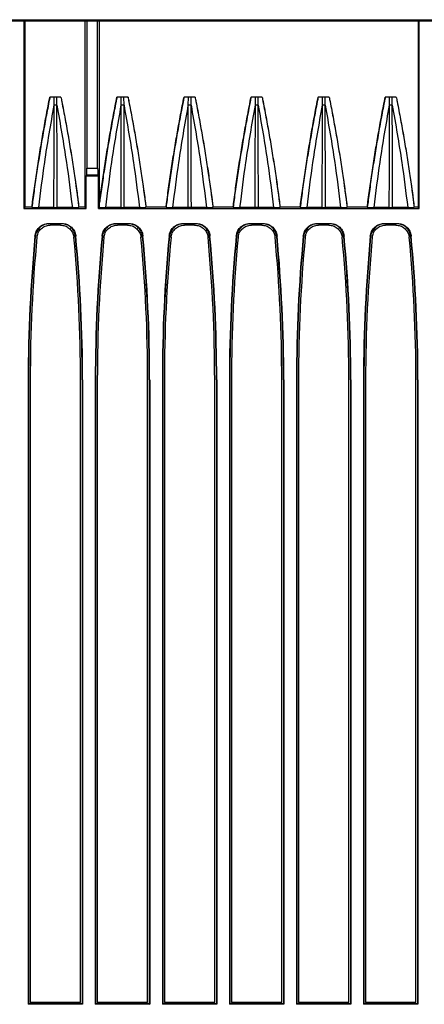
# Model space of a CAD drawing. Header units: millimetres. Extents: x 25 to 1935, y 715 to 2336.
# Tile 223 of 252: x 1679 to 1691, y 991 to 1020. Entities that reach past the tile are written whole.
import ezdxf

# ---------------------------------------------------------------- set-up
doc = ezdxf.new("R2010")
doc.units = ezdxf.units.MM
doc.header["$LTSCALE"] = 2
doc.layers.get('0').update_dxf_attribs({"color": 2})

msp = doc.modelspace()

# ---------------------------------------------------------------- linework, layer by layer
at = {"color": 2, "linetype": 'Continuous', "lineweight": 30}
for p, q in [((1659.814, 1019.952), (1766.213, 1019.952)), ((1659.827, 1019.92), (1766.199, 1019.92)), ((1679.073, 1019.92), (1679.073, 1014.32)), ((1679.107, 1014.354), (1679.107, 1019.92)), ((1680.893, 1019.92), (1680.893, 1014.354)), ((1680.953, 1019.92), (1680.953, 1015.517)), ((1681.273, 1015.517), (1681.273, 1019.92)), ((1681.333, 1014.514), (1681.333, 1019.92)), ((1690.83, 1019.92), (1690.83, 1014.354)), ((1690.863, 1014.32), (1690.863, 1019.92)), ((1680.179, 1017.64), (1679.848, 1017.64)), ((1679.849, 1017.639), (1679.848, 1017.64)), ((1679.968, 1017.638), (1679.967, 1017.397)), ((1680.059, 1017.397), (1680.058, 1017.638)), ((1680.179, 1017.64), (1680.178, 1017.639)), ((1682.179, 1017.64), (1681.848, 1017.64)), ((1681.849, 1017.639), (1681.848, 1017.64)), ((1681.968, 1017.638), (1681.967, 1017.397)), ((1682.059, 1017.397), (1682.058, 1017.638)), ((1682.179, 1017.64), (1682.178, 1017.639)), ((1684.179, 1017.64), (1683.848, 1017.64)), ((1683.849, 1017.639), (1683.848, 1017.64)), ((1683.968, 1017.638), (1683.967, 1017.397)), ((1684.059, 1017.397), (1684.058, 1017.638)), ((1684.179, 1017.64), (1684.178, 1017.639)), ((1686.179, 1017.64), (1685.848, 1017.64)), ((1685.849, 1017.639), (1685.848, 1017.64)), ((1685.968, 1017.638), (1685.967, 1017.397)), ((1686.059, 1017.397), (1686.058, 1017.638)), ((1686.179, 1017.64), (1686.178, 1017.639)), ((1688.179, 1017.64), (1687.848, 1017.64)), ((1687.849, 1017.639), (1687.848, 1017.64)), ((1687.968, 1017.638), (1687.967, 1017.397)), ((1688.059, 1017.397), (1688.058, 1017.638)), ((1688.179, 1017.64), (1688.178, 1017.639)), ((1690.179, 1017.64), (1689.848, 1017.64)), ((1689.849, 1017.639), (1689.848, 1017.64)), ((1689.968, 1017.638), (1689.967, 1017.397)), ((1690.059, 1017.397), (1690.058, 1017.638)), ((1690.179, 1017.64), (1690.178, 1017.639)), ((1680.953, 1015.517), (1681.273, 1015.517)), ((1680.95, 1015.317), (1680.927, 1015.294)), ((1680.927, 1014.32), (1680.927, 1015.294)), ((1680.927, 1015.294), (1681.3, 1015.294)), ((1681.277, 1015.317), (1680.95, 1015.317)), ((1681.277, 1015.317), (1681.3, 1015.294)), ((1681.3, 1014.32), (1681.3, 1015.294)), ((1679.107, 1014.354), (1679.073, 1014.32)), ((1679.073, 1014.32), (1680.927, 1014.32)), ((1679.313, 1014.354), (1679.107, 1014.354)), ((1679.313, 1014.354), (1679.313, 1014.353)), ((1680.712, 1014.353), (1680.713, 1014.354)), ((1680.893, 1014.354), (1680.713, 1014.354)), ((1680.893, 1014.354), (1680.927, 1014.32)), ((1681.3, 1014.32), (1681.332, 1014.353)), ((1681.3, 1014.32), (1690.863, 1014.32)), ((1681.332, 1014.353), (1681.332, 1014.5)), ((1682.712, 1014.353), (1682.713, 1014.354)), ((1683.313, 1014.354), (1682.713, 1014.354)), ((1683.313, 1014.354), (1683.313, 1014.353)), ((1684.712, 1014.353), (1684.713, 1014.354)), ((1685.313, 1014.354), (1684.713, 1014.354)), ((1685.313, 1014.354), (1685.313, 1014.353)), ((1686.712, 1014.353), (1686.713, 1014.354)), ((1687.313, 1014.354), (1686.713, 1014.354)), ((1687.313, 1014.354), (1687.313, 1014.353)), ((1688.712, 1014.353), (1688.713, 1014.354)), ((1689.313, 1014.354), (1688.713, 1014.354)), ((1689.313, 1014.354), (1689.313, 1014.353)), ((1690.712, 1014.353), (1690.713, 1014.354)), ((1690.83, 1014.354), (1690.713, 1014.354)), ((1690.863, 1014.32), (1690.83, 1014.354)), ((1679.822, 1013.872), (1680.205, 1013.872)), ((1680.194, 1013.86), (1679.832, 1013.86)), ((1680.165, 1013.82), (1679.861, 1013.82)), ((1681.822, 1013.872), (1682.205, 1013.872)), ((1682.194, 1013.86), (1681.832, 1013.86)), ((1682.165, 1013.82), (1681.861, 1013.82)), ((1683.822, 1013.872), (1684.205, 1013.872)), ((1684.194, 1013.86), (1683.832, 1013.86)), ((1684.165, 1013.82), (1683.861, 1013.82)), ((1685.822, 1013.872), (1686.205, 1013.872)), ((1686.194, 1013.86), (1685.832, 1013.86)), ((1686.165, 1013.82), (1685.861, 1013.82)), ((1687.822, 1013.872), (1688.205, 1013.872)), ((1688.194, 1013.86), (1687.832, 1013.86)), ((1688.165, 1013.82), (1687.861, 1013.82)), ((1689.822, 1013.872), (1690.205, 1013.872)), ((1690.194, 1013.86), (1689.832, 1013.86)), ((1690.165, 1013.82), (1689.861, 1013.82)), ((1679.414, 1013.48), (1679.404, 1013.491)), ((1680.623, 1013.491), (1680.612, 1013.48)), ((1681.414, 1013.48), (1681.404, 1013.491)), ((1682.623, 1013.491), (1682.612, 1013.48)), ((1683.414, 1013.48), (1683.404, 1013.491)), ((1684.623, 1013.491), (1684.612, 1013.48)), ((1685.414, 1013.48), (1685.404, 1013.491)), ((1686.623, 1013.491), (1686.612, 1013.48)), ((1687.414, 1013.48), (1687.404, 1013.491)), ((1688.623, 1013.491), (1688.612, 1013.48)), ((1689.414, 1013.48), (1689.404, 1013.491)), ((1690.623, 1013.491), (1690.612, 1013.48)), ((1679.202, 1009.204), (1679.202, 990.569)), ((1679.202, 1009.204), (1679.213, 1009.204)), ((1679.213, 1009.204), (1679.213, 990.58)), ((1679.263, 1009.204), (1679.263, 990.62)), ((1680.763, 990.62), (1680.763, 1009.204)), ((1680.813, 1009.204), (1680.813, 990.58)), ((1680.825, 1009.204), (1680.813, 1009.204)), ((1680.825, 1009.204), (1680.825, 990.569)), ((1681.202, 1009.204), (1681.202, 990.569)), ((1681.202, 1009.204), (1681.213, 1009.204)), ((1681.213, 1009.204), (1681.213, 990.58)), ((1681.263, 1009.204), (1681.263, 990.62)), ((1682.763, 990.62), (1682.763, 1009.204)), ((1682.813, 1009.204), (1682.813, 990.58)), ((1682.825, 1009.204), (1682.813, 1009.204)), ((1682.825, 1009.204), (1682.825, 990.569)), ((1683.202, 1009.204), (1683.202, 990.569)), ((1683.202, 1009.204), (1683.213, 1009.204)), ((1683.213, 1009.204), (1683.213, 990.58)), ((1683.263, 1009.204), (1683.263, 990.62)), ((1684.763, 990.62), (1684.763, 1009.204)), ((1684.813, 1009.204), (1684.813, 990.58)), ((1684.825, 1009.204), (1684.813, 1009.204)), ((1684.825, 1009.204), (1684.825, 990.569)), ((1685.202, 1009.204), (1685.202, 990.569)), ((1685.202, 1009.204), (1685.213, 1009.204)), ((1685.213, 1009.204), (1685.213, 990.58)), ((1685.263, 1009.204), (1685.263, 990.62)), ((1686.763, 990.62), (1686.763, 1009.204)), ((1686.813, 1009.204), (1686.813, 990.58)), ((1686.825, 1009.204), (1686.813, 1009.204)), ((1686.825, 1009.204), (1686.825, 990.569)), ((1687.202, 1009.204), (1687.202, 990.569)), ((1687.202, 1009.204), (1687.213, 1009.204)), ((1687.213, 1009.204), (1687.213, 990.58)), ((1687.263, 1009.204), (1687.263, 990.62)), ((1688.763, 990.62), (1688.763, 1009.204)), ((1688.813, 1009.204), (1688.813, 990.58)), ((1688.825, 1009.204), (1688.813, 1009.204)), ((1688.825, 1009.204), (1688.825, 990.569)), ((1689.202, 1009.204), (1689.202, 990.569)), ((1689.202, 1009.204), (1689.213, 1009.204)), ((1689.213, 1009.204), (1689.213, 990.58)), ((1689.263, 1009.204), (1689.263, 990.62)), ((1690.763, 990.62), (1690.763, 1009.204)), ((1690.813, 1009.204), (1690.813, 990.58)), ((1690.825, 1009.204), (1690.813, 1009.204)), ((1690.825, 1009.204), (1690.825, 990.569)), ((1679.213, 990.58), (1679.202, 990.569)), ((1680.825, 990.569), (1679.202, 990.569)), ((1680.813, 990.58), (1679.213, 990.58)), ((1680.763, 990.62), (1679.263, 990.62)), ((1680.813, 990.58), (1680.825, 990.569)), ((1681.213, 990.58), (1681.202, 990.569)), ((1682.825, 990.569), (1681.202, 990.569)), ((1682.813, 990.58), (1681.213, 990.58)), ((1682.763, 990.62), (1681.263, 990.62)), ((1682.813, 990.58), (1682.825, 990.569)), ((1683.213, 990.58), (1683.202, 990.569)), ((1684.825, 990.569), (1683.202, 990.569)), ((1684.813, 990.58), (1683.213, 990.58)), ((1684.763, 990.62), (1683.263, 990.62)), ((1684.813, 990.58), (1684.825, 990.569)), ((1685.213, 990.58), (1685.202, 990.569)), ((1686.825, 990.569), (1685.202, 990.569)), ((1686.813, 990.58), (1685.213, 990.58)), ((1686.763, 990.62), (1685.263, 990.62)), ((1686.813, 990.58), (1686.825, 990.569)), ((1687.213, 990.58), (1687.202, 990.569)), ((1688.825, 990.569), (1687.202, 990.569)), ((1688.813, 990.58), (1687.213, 990.58)), ((1688.763, 990.62), (1687.263, 990.62)), ((1688.813, 990.58), (1688.825, 990.569)), ((1689.213, 990.58), (1689.202, 990.569)), ((1690.825, 990.569), (1689.202, 990.569)), ((1690.813, 990.58), (1689.213, 990.58)), ((1690.763, 990.62), (1689.263, 990.62)), ((1690.813, 990.58), (1690.825, 990.569))]:
    msp.add_line(p, q, dxfattribs=at)
at = {"color": 2, "linetype": 'Continuous', "lineweight": 30, "flags": 128}
for points in [[(1679.968, 1017.638), (1679.908, 1017.639), (1679.849, 1017.639)], [(1680.178, 1017.639), (1680.118, 1017.639), (1680.058, 1017.638)], [(1681.968, 1017.638), (1681.908, 1017.639), (1681.849, 1017.639)], [(1682.178, 1017.639), (1682.118, 1017.639), (1682.058, 1017.638)], [(1683.968, 1017.638), (1683.908, 1017.639), (1683.849, 1017.639)], [(1684.178, 1017.639), (1684.118, 1017.639), (1684.058, 1017.638)], [(1685.968, 1017.638), (1685.908, 1017.639), (1685.849, 1017.639)], [(1686.178, 1017.639), (1686.118, 1017.639), (1686.058, 1017.638)], [(1687.968, 1017.638), (1687.908, 1017.639), (1687.849, 1017.639)], [(1688.178, 1017.639), (1688.118, 1017.639), (1688.058, 1017.638)], [(1689.968, 1017.638), (1689.908, 1017.639), (1689.849, 1017.639)], [(1690.178, 1017.639), (1690.118, 1017.639), (1690.058, 1017.638)], [(1679.313, 1014.353), (1679.37, 1014.352), (1679.427, 1014.352), (1679.483, 1014.351), (1679.507, 1014.351)], [(1679.96, 1014.346), (1679.809, 1014.348), (1679.658, 1014.349), (1679.507, 1014.351)], [(1680.519, 1014.351), (1680.371, 1014.349), (1680.219, 1014.348), (1680.067, 1014.346)], [(1680.519, 1014.351), (1680.575, 1014.351), (1680.632, 1014.352), (1680.689, 1014.353), (1680.712, 1014.353)], [(1681.332, 1014.353), (1681.37, 1014.352), (1681.427, 1014.352), (1681.483, 1014.351), (1681.507, 1014.351)], [(1681.96, 1014.346), (1681.809, 1014.348), (1681.658, 1014.349), (1681.507, 1014.351)], [(1682.519, 1014.351), (1682.368, 1014.349), (1682.217, 1014.348), (1682.067, 1014.346)], [(1682.519, 1014.351), (1682.575, 1014.351), (1682.632, 1014.352), (1682.689, 1014.353), (1682.712, 1014.353)], [(1683.313, 1014.353), (1683.37, 1014.352), (1683.427, 1014.352), (1683.483, 1014.351), (1683.507, 1014.351)], [(1683.96, 1014.346), (1683.809, 1014.348), (1683.658, 1014.349), (1683.507, 1014.351)], [(1684.519, 1014.351), (1684.371, 1014.349), (1684.219, 1014.348), (1684.067, 1014.346)], [(1684.519, 1014.351), (1684.575, 1014.351), (1684.632, 1014.352), (1684.689, 1014.353), (1684.712, 1014.353)], [(1685.313, 1014.353), (1685.37, 1014.352), (1685.427, 1014.352), (1685.483, 1014.351), (1685.507, 1014.351)], [(1685.96, 1014.346), (1685.809, 1014.348), (1685.658, 1014.349), (1685.507, 1014.351)], [(1686.519, 1014.351), (1686.371, 1014.349), (1686.219, 1014.348), (1686.067, 1014.346)], [(1686.519, 1014.351), (1686.575, 1014.351), (1686.632, 1014.352), (1686.689, 1014.353), (1686.712, 1014.353)], [(1687.313, 1014.353), (1687.37, 1014.352), (1687.427, 1014.352), (1687.483, 1014.351), (1687.507, 1014.351)], [(1687.96, 1014.346), (1687.809, 1014.348), (1687.658, 1014.349), (1687.507, 1014.351)], [(1688.519, 1014.351), (1688.371, 1014.349), (1688.219, 1014.348), (1688.067, 1014.346)], [(1688.519, 1014.351), (1688.575, 1014.351), (1688.632, 1014.352), (1688.689, 1014.353), (1688.712, 1014.353)], [(1689.313, 1014.353), (1689.37, 1014.352), (1689.427, 1014.352), (1689.483, 1014.351), (1689.507, 1014.351)], [(1689.96, 1014.346), (1689.809, 1014.348), (1689.658, 1014.349), (1689.507, 1014.351)], [(1690.519, 1014.351), (1690.368, 1014.349), (1690.217, 1014.348), (1690.067, 1014.346)], [(1690.519, 1014.351), (1690.575, 1014.351), (1690.632, 1014.352), (1690.689, 1014.353), (1690.712, 1014.353)], [(1679.822, 1013.872), (1679.827, 1013.866), (1679.832, 1013.86)], [(1680.194, 1013.86), (1680.199, 1013.866), (1680.205, 1013.872)], [(1681.822, 1013.872), (1681.827, 1013.866), (1681.832, 1013.86)], [(1682.194, 1013.86), (1682.199, 1013.866), (1682.205, 1013.872)], [(1683.822, 1013.872), (1683.827, 1013.866), (1683.832, 1013.86)], [(1684.194, 1013.86), (1684.199, 1013.866), (1684.205, 1013.872)], [(1685.822, 1013.872), (1685.827, 1013.866), (1685.832, 1013.86)], [(1686.194, 1013.86), (1686.199, 1013.866), (1686.205, 1013.872)], [(1687.822, 1013.872), (1687.827, 1013.866), (1687.832, 1013.86)], [(1688.194, 1013.86), (1688.199, 1013.866), (1688.205, 1013.872)], [(1689.822, 1013.872), (1689.827, 1013.866), (1689.832, 1013.86)], [(1690.194, 1013.86), (1690.199, 1013.866), (1690.205, 1013.872)]]:
    msp.add_lwpolyline(points, dxfattribs=at)
at = {"color": 2, "linetype": 'Continuous', "lineweight": 30}
for centre, radius, start, end in [((1724.813, 1009.204), 45.611, 174.6066, 180), ((1724.813, 1009.204), 45.6, 174.6198, 180), ((1724.813, 1009.204), 45.55, 174.6418, 180), ((1635.213, 1009.204), 45.55, 0, 5.3582), ((1635.213, 1009.204), 45.6, 0, 5.3802), ((1635.213, 1009.204), 45.611, 0, 5.3934), ((1726.813, 1009.204), 45.611, 174.6066, 180), ((1726.813, 1009.204), 45.6, 174.6198, 180), ((1726.813, 1009.204), 45.55, 174.6418, 180), ((1637.213, 1009.204), 45.55, 0, 5.3582), ((1637.213, 1009.204), 45.6, 0, 5.3802), ((1637.213, 1009.204), 45.611, 0, 5.3934), ((1728.813, 1009.204), 45.611, 174.6066, 180), ((1728.813, 1009.204), 45.6, 174.6198, 180), ((1728.813, 1009.204), 45.55, 174.6418, 180), ((1639.213, 1009.204), 45.55, 0, 5.3582), ((1639.213, 1009.204), 45.6, 0, 5.3802), ((1639.213, 1009.204), 45.611, 0, 5.3934), ((1730.813, 1009.204), 45.611, 174.6066, 180), ((1730.813, 1009.204), 45.6, 174.6198, 180), ((1730.813, 1009.204), 45.55, 174.6418, 180), ((1641.213, 1009.204), 45.55, 0, 5.3582), ((1641.213, 1009.204), 45.6, 0, 5.3802), ((1641.213, 1009.204), 45.611, 0, 5.3934), ((1732.813, 1009.204), 45.611, 174.6066, 180), ((1732.813, 1009.204), 45.6, 174.6198, 180), ((1732.813, 1009.204), 45.55, 174.6418, 180), ((1643.213, 1009.204), 45.55, 0, 5.3582), ((1643.213, 1009.204), 45.6, 0, 5.3802), ((1643.213, 1009.204), 45.611, 0, 5.3934), ((1734.813, 1009.204), 45.611, 174.6066, 180), ((1734.813, 1009.204), 45.6, 174.6198, 180), ((1734.813, 1009.204), 45.55, 174.6418, 180), ((1645.213, 1009.204), 45.55, 0, 5.3582), ((1645.213, 1009.204), 45.6, 0, 5.3802), ((1645.213, 1009.204), 45.611, 0, 5.3934)]:
    msp.add_arc(centre, radius, start, end, dxfattribs=at)
for centre, start_param, end_param in [((1680.95, 1015.517), 3.159046, 4.712389), ((1681.277, 1015.517), 1.570796, 3.124139)]:
    msp.add_ellipse(centre, major_axis=(0, 0.2), ratio=0.017455, start_param=start_param, end_param=end_param, dxfattribs=at)
for points, knots in [([(1679.313, 1014.354), (1679.317, 1014.388), (1679.344, 1014.601), (1679.397, 1014.993), (1679.462, 1015.441), (1679.532, 1015.888), (1679.591, 1016.246), (1679.667, 1016.687), (1679.73, 1017.035), (1679.796, 1017.381), (1679.831, 1017.554), (1679.848, 1017.64)], [0, 0, 0, 0, 0.030621, 0.193675, 0.356729, 0.438255, 0.601309, 0.682835, 0.841407, 0.920702, 1, 1, 1, 1]), ([(1679.849, 1017.639), (1679.84, 1017.595), (1679.813, 1017.462), (1679.77, 1017.24), (1679.72, 1016.973), (1679.672, 1016.706), (1679.625, 1016.438), (1679.579, 1016.17), (1679.536, 1015.902), (1679.493, 1015.634), (1679.452, 1015.366), (1679.413, 1015.097), (1679.376, 1014.833), (1679.343, 1014.585), (1679.323, 1014.427), (1679.313, 1014.353)], [0, 0, 0, 0, 0.040766, 0.122298, 0.203829, 0.285361, 0.366893, 0.448425, 0.529957, 0.611489, 0.693021, 0.774552, 0.856084, 0.932975, 1, 1, 1, 1]), ([(1680.058, 1017.638), (1680.048, 1017.638), (1680.027, 1017.638), (1679.995, 1017.638), (1679.976, 1017.638), (1679.968, 1017.638)], [0, 0, 0, 0, 0.357625, 0.715278, 1, 1, 1, 1]), ([(1680.178, 1017.639), (1680.186, 1017.595), (1680.23, 1017.373), (1680.34, 1016.795), (1680.463, 1016.081), (1680.599, 1015.208), (1680.668, 1014.691), (1680.712, 1014.353)], [0, 0, 0, 0, 0.040767, 0.203839, 0.529997, 0.693069, 1, 1, 1, 1]), ([(1680.179, 1017.64), (1680.187, 1017.596), (1680.231, 1017.374), (1680.307, 1016.974), (1680.387, 1016.528), (1680.462, 1016.082), (1680.52, 1015.725), (1680.587, 1015.282), (1680.637, 1014.931), (1680.683, 1014.594), (1680.704, 1014.43), (1680.713, 1014.354)], [0, 0, 0, 0, 0.040764, 0.203821, 0.366879, 0.448407, 0.611464, 0.692992, 0.851557, 0.930849, 1, 1, 1, 1]), ([(1681.849, 1017.639), (1681.84, 1017.595), (1681.813, 1017.462), (1681.77, 1017.24), (1681.72, 1016.973), (1681.672, 1016.706), (1681.625, 1016.438), (1681.579, 1016.17), (1681.536, 1015.902), (1681.493, 1015.634), (1681.452, 1015.366), (1681.413, 1015.097), (1681.376, 1014.833), (1681.35, 1014.634), (1681.335, 1014.525), (1681.332, 1014.5)], [0, 0, 0, 0, 0.042664, 0.127991, 0.213318, 0.298646, 0.383973, 0.4693, 0.554628, 0.639955, 0.725282, 0.81061, 0.895937, 0.976407, 1, 1, 1, 1]), ([(1681.333, 1014.514), (1681.354, 1014.674), (1681.399, 1015.013), (1681.462, 1015.441), (1681.532, 1015.888), (1681.591, 1016.246), (1681.667, 1016.687), (1681.73, 1017.035), (1681.796, 1017.381), (1681.831, 1017.554), (1681.848, 1017.64)], [0, 0, 0, 0, 0.152534, 0.323908, 0.409593, 0.580967, 0.666653, 0.833315, 0.916656, 1, 1, 1, 1]), ([(1682.058, 1017.638), (1682.048, 1017.638), (1682.027, 1017.638), (1681.995, 1017.638), (1681.976, 1017.638), (1681.968, 1017.638)], [0, 0, 0, 0, 0.357625, 0.715278, 1, 1, 1, 1]), ([(1682.178, 1017.639), (1682.186, 1017.595), (1682.23, 1017.373), (1682.34, 1016.795), (1682.463, 1016.081), (1682.599, 1015.208), (1682.668, 1014.691), (1682.712, 1014.353)], [0, 0, 0, 0, 0.040767, 0.203839, 0.529997, 0.693069, 1, 1, 1, 1]), ([(1682.179, 1017.64), (1682.187, 1017.596), (1682.231, 1017.374), (1682.307, 1016.974), (1682.387, 1016.528), (1682.462, 1016.082), (1682.52, 1015.725), (1682.587, 1015.282), (1682.637, 1014.931), (1682.683, 1014.594), (1682.704, 1014.43), (1682.713, 1014.354)], [0, 0, 0, 0, 0.040764, 0.203821, 0.366879, 0.448407, 0.611464, 0.692992, 0.851557, 0.930849, 1, 1, 1, 1]), ([(1683.313, 1014.354), (1683.317, 1014.388), (1683.344, 1014.601), (1683.397, 1014.993), (1683.462, 1015.441), (1683.532, 1015.888), (1683.591, 1016.246), (1683.667, 1016.687), (1683.73, 1017.035), (1683.796, 1017.381), (1683.831, 1017.554), (1683.848, 1017.64)], [0, 0, 0, 0, 0.030621, 0.193675, 0.356729, 0.438255, 0.601309, 0.682835, 0.841407, 0.920702, 1, 1, 1, 1]), ([(1683.849, 1017.639), (1683.84, 1017.595), (1683.813, 1017.462), (1683.77, 1017.24), (1683.72, 1016.973), (1683.672, 1016.706), (1683.625, 1016.438), (1683.579, 1016.17), (1683.536, 1015.902), (1683.493, 1015.634), (1683.452, 1015.366), (1683.413, 1015.097), (1683.376, 1014.833), (1683.343, 1014.585), (1683.323, 1014.427), (1683.313, 1014.353)], [0, 0, 0, 0, 0.040766, 0.122298, 0.203829, 0.285361, 0.366893, 0.448425, 0.529957, 0.611489, 0.693021, 0.774552, 0.856084, 0.932975, 1, 1, 1, 1]), ([(1684.058, 1017.638), (1684.048, 1017.638), (1684.027, 1017.638), (1683.995, 1017.638), (1683.976, 1017.638), (1683.968, 1017.638)], [0, 0, 0, 0, 0.3576249, 0.7152776, 1, 1, 1, 1]), ([(1684.178, 1017.639), (1684.186, 1017.595), (1684.23, 1017.373), (1684.34, 1016.795), (1684.463, 1016.081), (1684.599, 1015.208), (1684.668, 1014.691), (1684.712, 1014.353)], [0, 0, 0, 0, 0.040767, 0.203839, 0.529997, 0.693069, 1, 1, 1, 1]), ([(1684.179, 1017.64), (1684.187, 1017.596), (1684.231, 1017.374), (1684.307, 1016.974), (1684.387, 1016.528), (1684.462, 1016.082), (1684.52, 1015.725), (1684.587, 1015.282), (1684.637, 1014.931), (1684.683, 1014.594), (1684.704, 1014.43), (1684.713, 1014.354)], [0, 0, 0, 0, 0.040764, 0.203821, 0.366879, 0.448407, 0.611464, 0.692992, 0.851557, 0.930849, 1, 1, 1, 1]), ([(1685.313, 1014.354), (1685.317, 1014.388), (1685.344, 1014.601), (1685.397, 1014.993), (1685.462, 1015.441), (1685.532, 1015.888), (1685.591, 1016.246), (1685.667, 1016.687), (1685.73, 1017.035), (1685.796, 1017.381), (1685.831, 1017.554), (1685.848, 1017.64)], [0, 0, 0, 0, 0.030621, 0.193675, 0.356729, 0.438255, 0.601309, 0.682835, 0.841407, 0.920702, 1, 1, 1, 1]), ([(1685.849, 1017.639), (1685.84, 1017.595), (1685.813, 1017.462), (1685.77, 1017.24), (1685.72, 1016.973), (1685.672, 1016.706), (1685.625, 1016.438), (1685.579, 1016.17), (1685.536, 1015.902), (1685.493, 1015.634), (1685.452, 1015.366), (1685.413, 1015.097), (1685.376, 1014.833), (1685.343, 1014.585), (1685.323, 1014.427), (1685.313, 1014.353)], [0, 0, 0, 0, 0.040766, 0.122298, 0.203829, 0.285361, 0.366893, 0.448425, 0.529957, 0.611489, 0.693021, 0.774552, 0.856084, 0.932975, 1, 1, 1, 1]), ([(1686.058, 1017.638), (1686.048, 1017.638), (1686.027, 1017.638), (1685.995, 1017.638), (1685.976, 1017.638), (1685.968, 1017.638)], [0, 0, 0, 0, 0.357625, 0.715278, 1, 1, 1, 1]), ([(1686.178, 1017.639), (1686.186, 1017.595), (1686.23, 1017.373), (1686.34, 1016.795), (1686.463, 1016.081), (1686.599, 1015.208), (1686.668, 1014.691), (1686.712, 1014.353)], [0, 0, 0, 0, 0.040767, 0.203839, 0.529997, 0.693069, 1, 1, 1, 1]), ([(1686.179, 1017.64), (1686.187, 1017.596), (1686.231, 1017.374), (1686.307, 1016.974), (1686.387, 1016.528), (1686.462, 1016.082), (1686.52, 1015.725), (1686.587, 1015.282), (1686.637, 1014.931), (1686.683, 1014.594), (1686.704, 1014.43), (1686.713, 1014.354)], [0, 0, 0, 0, 0.040764, 0.203821, 0.366879, 0.448407, 0.611464, 0.692992, 0.851557, 0.930849, 1, 1, 1, 1]), ([(1687.313, 1014.354), (1687.317, 1014.388), (1687.344, 1014.601), (1687.397, 1014.993), (1687.462, 1015.441), (1687.532, 1015.888), (1687.591, 1016.246), (1687.667, 1016.687), (1687.73, 1017.035), (1687.796, 1017.381), (1687.831, 1017.554), (1687.848, 1017.64)], [0, 0, 0, 0, 0.030621, 0.193675, 0.356729, 0.438255, 0.601309, 0.682835, 0.841407, 0.920702, 1, 1, 1, 1]), ([(1687.849, 1017.639), (1687.84, 1017.595), (1687.813, 1017.462), (1687.77, 1017.24), (1687.72, 1016.973), (1687.672, 1016.706), (1687.625, 1016.438), (1687.579, 1016.17), (1687.536, 1015.902), (1687.493, 1015.634), (1687.452, 1015.366), (1687.413, 1015.097), (1687.376, 1014.833), (1687.343, 1014.585), (1687.323, 1014.427), (1687.313, 1014.353)], [0, 0, 0, 0, 0.040766, 0.122298, 0.203829, 0.285361, 0.366893, 0.448425, 0.529957, 0.611489, 0.693021, 0.774552, 0.856084, 0.932975, 1, 1, 1, 1]), ([(1688.058, 1017.638), (1688.048, 1017.638), (1688.027, 1017.638), (1687.995, 1017.638), (1687.976, 1017.638), (1687.968, 1017.638)], [0, 0, 0, 0, 0.3576249, 0.7152776, 1, 1, 1, 1]), ([(1688.178, 1017.639), (1688.186, 1017.595), (1688.23, 1017.373), (1688.34, 1016.795), (1688.463, 1016.081), (1688.599, 1015.208), (1688.668, 1014.691), (1688.712, 1014.353)], [0, 0, 0, 0, 0.040767, 0.203839, 0.529997, 0.693069, 1, 1, 1, 1]), ([(1688.179, 1017.64), (1688.187, 1017.596), (1688.231, 1017.374), (1688.307, 1016.974), (1688.387, 1016.528), (1688.462, 1016.082), (1688.52, 1015.725), (1688.587, 1015.282), (1688.637, 1014.931), (1688.683, 1014.594), (1688.704, 1014.43), (1688.713, 1014.354)], [0, 0, 0, 0, 0.040764, 0.203821, 0.366879, 0.448407, 0.611464, 0.692992, 0.851557, 0.930849, 1, 1, 1, 1]), ([(1689.313, 1014.354), (1689.317, 1014.388), (1689.344, 1014.601), (1689.397, 1014.993), (1689.462, 1015.441), (1689.532, 1015.888), (1689.591, 1016.246), (1689.667, 1016.687), (1689.73, 1017.035), (1689.796, 1017.381), (1689.831, 1017.554), (1689.848, 1017.64)], [0, 0, 0, 0, 0.030621, 0.193675, 0.356729, 0.438255, 0.601309, 0.682835, 0.841407, 0.920702, 1, 1, 1, 1]), ([(1689.849, 1017.639), (1689.84, 1017.595), (1689.813, 1017.462), (1689.77, 1017.24), (1689.72, 1016.973), (1689.672, 1016.706), (1689.625, 1016.438), (1689.579, 1016.17), (1689.536, 1015.902), (1689.493, 1015.634), (1689.452, 1015.366), (1689.413, 1015.097), (1689.376, 1014.833), (1689.343, 1014.585), (1689.323, 1014.427), (1689.313, 1014.353)], [0, 0, 0, 0, 0.040766, 0.122298, 0.203829, 0.285361, 0.366893, 0.448425, 0.529957, 0.611489, 0.693021, 0.774552, 0.856084, 0.932975, 1, 1, 1, 1]), ([(1690.058, 1017.638), (1690.048, 1017.638), (1690.027, 1017.638), (1689.995, 1017.638), (1689.976, 1017.638), (1689.968, 1017.638)], [0, 0, 0, 0, 0.357625, 0.715278, 1, 1, 1, 1]), ([(1690.178, 1017.639), (1690.186, 1017.595), (1690.23, 1017.373), (1690.34, 1016.795), (1690.463, 1016.081), (1690.599, 1015.208), (1690.668, 1014.691), (1690.712, 1014.353)], [0, 0, 0, 0, 0.040767, 0.203839, 0.529997, 0.693069, 1, 1, 1, 1]), ([(1690.179, 1017.64), (1690.187, 1017.596), (1690.231, 1017.374), (1690.307, 1016.974), (1690.387, 1016.528), (1690.462, 1016.082), (1690.52, 1015.725), (1690.587, 1015.282), (1690.637, 1014.931), (1690.683, 1014.594), (1690.704, 1014.43), (1690.713, 1014.354)], [0, 0, 0, 0, 0.040764, 0.203821, 0.366879, 0.448407, 0.611464, 0.692992, 0.851557, 0.930849, 1, 1, 1, 1]), ([(1679.967, 1017.397), (1679.867, 1016.83), (1679.689, 1015.819), (1679.563, 1014.799), (1679.507, 1014.351)], [0, 0, 0, 0, 0.560079, 1, 1, 1, 1]), ([(1679.967, 1017.396), (1679.967, 1017.337), (1679.966, 1017.041), (1679.965, 1016.325), (1679.962, 1015.367), (1679.96, 1014.647), (1679.96, 1014.346)], [0, 0, 0, 0, 0.0582949, 0.2914744, 0.7041934, 1, 1, 1, 1]), ([(1680.059, 1017.397), (1680.158, 1016.83), (1680.336, 1015.818), (1680.463, 1014.799), (1680.519, 1014.351)], [0, 0, 0, 0, 0.560132, 1, 1, 1, 1]), ([(1680.067, 1014.346), (1680.066, 1014.645), (1680.064, 1015.418), (1680.062, 1016.195), (1680.06, 1016.791), (1680.06, 1016.973), (1680.059, 1017.213), (1680.059, 1017.335), (1680.059, 1017.396)], [0, 0, 0, 0, 0.294141, 0.7605004, 0.7638251, 0.880829, 0.9393309, 1, 1, 1, 1]), ([(1681.967, 1017.397), (1681.867, 1016.83), (1681.689, 1015.819), (1681.563, 1014.799), (1681.507, 1014.351)], [0, 0, 0, 0, 0.5600788, 1, 1, 1, 1]), ([(1681.967, 1017.396), (1681.967, 1017.337), (1681.966, 1017.041), (1681.966, 1016.664), (1681.964, 1016.007), (1681.962, 1015.287), (1681.96, 1014.647), (1681.96, 1014.346)], [0, 0, 0, 0, 0.058295, 0.291474, 0.370224, 0.704193, 1, 1, 1, 1]), ([(1682.059, 1017.397), (1682.158, 1016.83), (1682.336, 1015.818), (1682.463, 1014.799), (1682.519, 1014.351)], [0, 0, 0, 0, 0.560132, 1, 1, 1, 1]), ([(1682.067, 1014.346), (1682.066, 1014.647), (1682.064, 1015.287), (1682.062, 1016.06), (1682.061, 1016.536), (1682.06, 1016.791), (1682.06, 1016.973), (1682.059, 1017.213), (1682.059, 1017.335), (1682.059, 1017.396)], [0, 0, 0, 0, 0.295807, 0.629541, 0.7605, 0.763825, 0.880829, 0.939331, 1, 1, 1, 1]), ([(1683.967, 1017.397), (1683.867, 1016.83), (1683.689, 1015.819), (1683.563, 1014.799), (1683.507, 1014.351)], [0, 0, 0, 0, 0.560079, 1, 1, 1, 1]), ([(1683.967, 1017.396), (1683.967, 1017.337), (1683.966, 1017.041), (1683.965, 1016.325), (1683.962, 1015.367), (1683.96, 1014.647), (1683.96, 1014.346)], [0, 0, 0, 0, 0.0582949, 0.2914744, 0.7041934, 1, 1, 1, 1]), ([(1684.059, 1017.397), (1684.158, 1016.83), (1684.336, 1015.818), (1684.463, 1014.799), (1684.519, 1014.351)], [0, 0, 0, 0, 0.560132, 1, 1, 1, 1]), ([(1684.067, 1014.346), (1684.066, 1014.645), (1684.064, 1015.418), (1684.062, 1016.195), (1684.06, 1016.791), (1684.06, 1016.973), (1684.059, 1017.213), (1684.059, 1017.335), (1684.059, 1017.396)], [0, 0, 0, 0, 0.294141, 0.7605, 0.763825, 0.880829, 0.939331, 1, 1, 1, 1]), ([(1685.967, 1017.397), (1685.867, 1016.83), (1685.689, 1015.819), (1685.563, 1014.799), (1685.507, 1014.351)], [0, 0, 0, 0, 0.560079, 1, 1, 1, 1]), ([(1685.967, 1017.396), (1685.967, 1017.337), (1685.966, 1017.041), (1685.965, 1016.325), (1685.962, 1015.367), (1685.96, 1014.647), (1685.96, 1014.346)], [0, 0, 0, 0, 0.058295, 0.291474, 0.704193, 1, 1, 1, 1]), ([(1686.059, 1017.397), (1686.158, 1016.83), (1686.336, 1015.818), (1686.463, 1014.799), (1686.519, 1014.351)], [0, 0, 0, 0, 0.560132, 1, 1, 1, 1]), ([(1686.067, 1014.346), (1686.066, 1014.645), (1686.064, 1015.418), (1686.062, 1016.195), (1686.06, 1016.791), (1686.06, 1016.973), (1686.059, 1017.213), (1686.059, 1017.335), (1686.059, 1017.396)], [0, 0, 0, 0, 0.294141, 0.7605004, 0.7638251, 0.880829, 0.9393309, 1, 1, 1, 1]), ([(1687.967, 1017.397), (1687.867, 1016.83), (1687.689, 1015.819), (1687.563, 1014.799), (1687.507, 1014.351)], [0, 0, 0, 0, 0.560079, 1, 1, 1, 1]), ([(1687.967, 1017.396), (1687.967, 1017.337), (1687.966, 1017.041), (1687.965, 1016.325), (1687.962, 1015.367), (1687.96, 1014.647), (1687.96, 1014.346)], [0, 0, 0, 0, 0.058295, 0.291474, 0.704193, 1, 1, 1, 1]), ([(1688.059, 1017.397), (1688.158, 1016.83), (1688.336, 1015.818), (1688.463, 1014.799), (1688.519, 1014.351)], [0, 0, 0, 0, 0.560132, 1, 1, 1, 1]), ([(1688.067, 1014.346), (1688.066, 1014.645), (1688.064, 1015.418), (1688.062, 1016.195), (1688.06, 1016.791), (1688.06, 1016.973), (1688.059, 1017.213), (1688.059, 1017.335), (1688.059, 1017.396)], [0, 0, 0, 0, 0.294141, 0.7605004, 0.7638251, 0.880829, 0.9393309, 1, 1, 1, 1]), ([(1689.967, 1017.397), (1689.867, 1016.83), (1689.689, 1015.819), (1689.563, 1014.799), (1689.507, 1014.351)], [0, 0, 0, 0, 0.560079, 1, 1, 1, 1]), ([(1689.967, 1017.396), (1689.967, 1017.337), (1689.966, 1017.041), (1689.966, 1016.664), (1689.964, 1016.007), (1689.962, 1015.287), (1689.96, 1014.647), (1689.96, 1014.346)], [0, 0, 0, 0, 0.058295, 0.291474, 0.370224, 0.704193, 1, 1, 1, 1]), ([(1690.059, 1017.397), (1690.158, 1016.83), (1690.336, 1015.818), (1690.463, 1014.799), (1690.519, 1014.351)], [0, 0, 0, 0, 0.560132, 1, 1, 1, 1]), ([(1690.067, 1014.346), (1690.066, 1014.647), (1690.064, 1015.287), (1690.062, 1016.06), (1690.061, 1016.536), (1690.06, 1016.791), (1690.06, 1016.973), (1690.059, 1017.213), (1690.059, 1017.335), (1690.059, 1017.396)], [0, 0, 0, 0, 0.295807, 0.629541, 0.7605, 0.763825, 0.880829, 0.939331, 1, 1, 1, 1]), ([(1679.96, 1014.346), (1679.966, 1014.346), (1679.981, 1014.346), (1680.011, 1014.346), (1680.042, 1014.346), (1680.059, 1014.346), (1680.067, 1014.346)], [0, 0, 0, 0, 0.182515, 0.47919, 0.777117, 1, 1, 1, 1]), ([(1681.333, 1014.514), (1681.333, 1014.511), (1681.333, 1014.506), (1681.332, 1014.502), (1681.332, 1014.5)], [0, 0, 0, 0, 0.657022, 1, 1, 1, 1]), ([(1681.96, 1014.346), (1681.97, 1014.346), (1681.99, 1014.346), (1682.024, 1014.346), (1682.05, 1014.346), (1682.063, 1014.346), (1682.067, 1014.346)], [0, 0, 0, 0, 0.297332, 0.594697, 0.891418, 1, 1, 1, 1]), ([(1684.067, 1014.346), (1684.059, 1014.346), (1684.042, 1014.346), (1684.011, 1014.346), (1683.981, 1014.346), (1683.966, 1014.346), (1683.96, 1014.346)], [0, 0, 0, 0, 0.222883, 0.52081, 0.817485, 1, 1, 1, 1]), ([(1686.067, 1014.346), (1686.059, 1014.346), (1686.042, 1014.346), (1686.011, 1014.346), (1685.981, 1014.346), (1685.966, 1014.346), (1685.96, 1014.346)], [0, 0, 0, 0, 0.222883, 0.52081, 0.817485, 1, 1, 1, 1]), ([(1687.96, 1014.346), (1687.966, 1014.346), (1687.981, 1014.346), (1688.011, 1014.346), (1688.042, 1014.346), (1688.059, 1014.346), (1688.067, 1014.346)], [0, 0, 0, 0, 0.182515, 0.47919, 0.777117, 1, 1, 1, 1]), ([(1689.96, 1014.346), (1689.97, 1014.346), (1689.99, 1014.346), (1690.024, 1014.346), (1690.05, 1014.346), (1690.063, 1014.346), (1690.067, 1014.346)], [0, 0, 0, 0, 0.297332, 0.594697, 0.891418, 1, 1, 1, 1]), ([(1679.404, 1013.491), (1679.413, 1013.538), (1679.431, 1013.631), (1679.515, 1013.75), (1679.63, 1013.834), (1679.739, 1013.869), (1679.804, 1013.871), (1679.822, 1013.872)], [0, 0, 0, 0, 0.228399, 0.456799, 0.685167, 0.913525, 1, 1, 1, 1]), ([(1679.832, 1013.86), (1679.785, 1013.856), (1679.69, 1013.847), (1679.565, 1013.774), (1679.47, 1013.668), (1679.425, 1013.562), (1679.416, 1013.498), (1679.414, 1013.48)], [0, 0, 0, 0, 0.228363, 0.456727, 0.685059, 0.913382, 1, 1, 1, 1]), ([(1679.462, 1013.458), (1679.471, 1013.502), (1679.488, 1013.591), (1679.568, 1013.704), (1679.677, 1013.784), (1679.782, 1013.817), (1679.844, 1013.82), (1679.861, 1013.82)], [0, 0, 0, 0, 0.227964, 0.455923, 0.684031, 0.912408, 1, 1, 1, 1]), ([(1680.165, 1013.82), (1680.21, 1013.816), (1680.301, 1013.807), (1680.421, 1013.738), (1680.511, 1013.636), (1680.554, 1013.536), (1680.562, 1013.475), (1680.564, 1013.458)], [0, 0, 0, 0, 0.22861, 0.457225, 0.685714, 0.913942, 1, 1, 1, 1]), ([(1680.612, 1013.48), (1680.603, 1013.526), (1680.585, 1013.62), (1680.501, 1013.738), (1680.386, 1013.823), (1680.277, 1013.857), (1680.212, 1013.86), (1680.194, 1013.86)], [0, 0, 0, 0, 0.228363, 0.456727, 0.685059, 0.913382, 1, 1, 1, 1]), ([(1680.205, 1013.872), (1680.252, 1013.867), (1680.346, 1013.858), (1680.472, 1013.786), (1680.567, 1013.679), (1680.612, 1013.573), (1680.62, 1013.509), (1680.623, 1013.491)], [0, 0, 0, 0, 0.228399, 0.456799, 0.685167, 0.913525, 1, 1, 1, 1]), ([(1681.404, 1013.491), (1681.413, 1013.538), (1681.431, 1013.631), (1681.515, 1013.75), (1681.63, 1013.834), (1681.739, 1013.869), (1681.804, 1013.871), (1681.822, 1013.872)], [0, 0, 0, 0, 0.228399, 0.456799, 0.685167, 0.913525, 1, 1, 1, 1]), ([(1681.832, 1013.86), (1681.785, 1013.856), (1681.69, 1013.847), (1681.565, 1013.774), (1681.47, 1013.668), (1681.425, 1013.562), (1681.416, 1013.498), (1681.414, 1013.48)], [0, 0, 0, 0, 0.228363, 0.456727, 0.685059, 0.913382, 1, 1, 1, 1]), ([(1681.462, 1013.458), (1681.471, 1013.502), (1681.488, 1013.591), (1681.568, 1013.704), (1681.677, 1013.784), (1681.782, 1013.817), (1681.844, 1013.82), (1681.861, 1013.82)], [0, 0, 0, 0, 0.227964, 0.455923, 0.684031, 0.912408, 1, 1, 1, 1]), ([(1682.165, 1013.82), (1682.21, 1013.816), (1682.301, 1013.807), (1682.421, 1013.738), (1682.511, 1013.636), (1682.554, 1013.536), (1682.562, 1013.475), (1682.564, 1013.458)], [0, 0, 0, 0, 0.22861, 0.457225, 0.685714, 0.913942, 1, 1, 1, 1]), ([(1682.612, 1013.48), (1682.603, 1013.526), (1682.585, 1013.62), (1682.501, 1013.738), (1682.386, 1013.823), (1682.277, 1013.857), (1682.212, 1013.86), (1682.194, 1013.86)], [0, 0, 0, 0, 0.228363, 0.456727, 0.685059, 0.913382, 1, 1, 1, 1]), ([(1682.205, 1013.872), (1682.252, 1013.867), (1682.346, 1013.858), (1682.472, 1013.786), (1682.567, 1013.679), (1682.612, 1013.573), (1682.62, 1013.509), (1682.623, 1013.491)], [0, 0, 0, 0, 0.228399, 0.456799, 0.685167, 0.913525, 1, 1, 1, 1]), ([(1683.404, 1013.491), (1683.413, 1013.538), (1683.431, 1013.631), (1683.515, 1013.75), (1683.63, 1013.834), (1683.739, 1013.869), (1683.804, 1013.871), (1683.822, 1013.872)], [0, 0, 0, 0, 0.228399, 0.456799, 0.685167, 0.913525, 1, 1, 1, 1]), ([(1683.832, 1013.86), (1683.785, 1013.856), (1683.69, 1013.847), (1683.565, 1013.774), (1683.47, 1013.668), (1683.425, 1013.562), (1683.416, 1013.498), (1683.414, 1013.48)], [0, 0, 0, 0, 0.228363, 0.456727, 0.685059, 0.913382, 1, 1, 1, 1]), ([(1683.462, 1013.458), (1683.471, 1013.502), (1683.488, 1013.591), (1683.568, 1013.704), (1683.677, 1013.784), (1683.782, 1013.817), (1683.844, 1013.82), (1683.861, 1013.82)], [0, 0, 0, 0, 0.227964, 0.455923, 0.684031, 0.912408, 1, 1, 1, 1]), ([(1684.165, 1013.82), (1684.21, 1013.816), (1684.301, 1013.807), (1684.421, 1013.738), (1684.511, 1013.636), (1684.554, 1013.536), (1684.562, 1013.475), (1684.564, 1013.458)], [0, 0, 0, 0, 0.22861, 0.457225, 0.685714, 0.913942, 1, 1, 1, 1]), ([(1684.612, 1013.48), (1684.603, 1013.526), (1684.585, 1013.62), (1684.501, 1013.738), (1684.386, 1013.823), (1684.277, 1013.857), (1684.212, 1013.86), (1684.194, 1013.86)], [0, 0, 0, 0, 0.228363, 0.456727, 0.685059, 0.913382, 1, 1, 1, 1]), ([(1684.205, 1013.872), (1684.252, 1013.867), (1684.346, 1013.858), (1684.472, 1013.786), (1684.567, 1013.679), (1684.612, 1013.573), (1684.62, 1013.509), (1684.623, 1013.491)], [0, 0, 0, 0, 0.228399, 0.456799, 0.685167, 0.913525, 1, 1, 1, 1]), ([(1685.404, 1013.491), (1685.413, 1013.538), (1685.431, 1013.631), (1685.515, 1013.75), (1685.63, 1013.834), (1685.739, 1013.869), (1685.804, 1013.871), (1685.822, 1013.872)], [0, 0, 0, 0, 0.228399, 0.456799, 0.685167, 0.913525, 1, 1, 1, 1]), ([(1685.832, 1013.86), (1685.785, 1013.856), (1685.69, 1013.847), (1685.565, 1013.774), (1685.47, 1013.668), (1685.425, 1013.562), (1685.416, 1013.498), (1685.414, 1013.48)], [0, 0, 0, 0, 0.228363, 0.456727, 0.685059, 0.913382, 1, 1, 1, 1]), ([(1685.462, 1013.458), (1685.471, 1013.502), (1685.488, 1013.591), (1685.568, 1013.704), (1685.677, 1013.784), (1685.782, 1013.817), (1685.844, 1013.82), (1685.861, 1013.82)], [0, 0, 0, 0, 0.227964, 0.4559225, 0.684031, 0.9124081, 1, 1, 1, 1]), ([(1686.165, 1013.82), (1686.21, 1013.816), (1686.301, 1013.807), (1686.421, 1013.738), (1686.511, 1013.636), (1686.554, 1013.536), (1686.562, 1013.475), (1686.564, 1013.458)], [0, 0, 0, 0, 0.22861, 0.457225, 0.685714, 0.913942, 1, 1, 1, 1]), ([(1686.612, 1013.48), (1686.603, 1013.526), (1686.585, 1013.62), (1686.501, 1013.738), (1686.386, 1013.823), (1686.277, 1013.857), (1686.212, 1013.86), (1686.194, 1013.86)], [0, 0, 0, 0, 0.228363, 0.456727, 0.685059, 0.913382, 1, 1, 1, 1]), ([(1686.205, 1013.872), (1686.252, 1013.867), (1686.346, 1013.858), (1686.472, 1013.786), (1686.567, 1013.679), (1686.612, 1013.573), (1686.62, 1013.509), (1686.623, 1013.491)], [0, 0, 0, 0, 0.228399, 0.456799, 0.685167, 0.913525, 1, 1, 1, 1]), ([(1687.404, 1013.491), (1687.413, 1013.538), (1687.431, 1013.631), (1687.515, 1013.75), (1687.63, 1013.834), (1687.739, 1013.869), (1687.804, 1013.871), (1687.822, 1013.872)], [0, 0, 0, 0, 0.228399, 0.456799, 0.685167, 0.913525, 1, 1, 1, 1]), ([(1687.832, 1013.86), (1687.785, 1013.856), (1687.69, 1013.847), (1687.565, 1013.774), (1687.47, 1013.668), (1687.425, 1013.562), (1687.416, 1013.498), (1687.414, 1013.48)], [0, 0, 0, 0, 0.2283629, 0.4567272, 0.6850593, 0.9133824, 1, 1, 1, 1]), ([(1687.462, 1013.458), (1687.471, 1013.502), (1687.488, 1013.591), (1687.568, 1013.704), (1687.677, 1013.784), (1687.782, 1013.817), (1687.844, 1013.82), (1687.861, 1013.82)], [0, 0, 0, 0, 0.227964, 0.455923, 0.684031, 0.912408, 1, 1, 1, 1]), ([(1688.165, 1013.82), (1688.21, 1013.816), (1688.301, 1013.807), (1688.421, 1013.738), (1688.511, 1013.636), (1688.554, 1013.536), (1688.562, 1013.475), (1688.564, 1013.458)], [0, 0, 0, 0, 0.22861, 0.457225, 0.685714, 0.913942, 1, 1, 1, 1]), ([(1688.612, 1013.48), (1688.603, 1013.526), (1688.585, 1013.62), (1688.501, 1013.738), (1688.386, 1013.823), (1688.277, 1013.857), (1688.212, 1013.86), (1688.194, 1013.86)], [0, 0, 0, 0, 0.228363, 0.456727, 0.685059, 0.913382, 1, 1, 1, 1]), ([(1688.205, 1013.872), (1688.252, 1013.867), (1688.346, 1013.858), (1688.472, 1013.786), (1688.567, 1013.679), (1688.612, 1013.573), (1688.62, 1013.509), (1688.623, 1013.491)], [0, 0, 0, 0, 0.228399, 0.456799, 0.685167, 0.913525, 1, 1, 1, 1]), ([(1689.404, 1013.491), (1689.413, 1013.538), (1689.431, 1013.631), (1689.515, 1013.75), (1689.63, 1013.834), (1689.739, 1013.869), (1689.804, 1013.871), (1689.822, 1013.872)], [0, 0, 0, 0, 0.228399, 0.456799, 0.685167, 0.913525, 1, 1, 1, 1]), ([(1689.832, 1013.86), (1689.785, 1013.856), (1689.69, 1013.847), (1689.565, 1013.774), (1689.47, 1013.668), (1689.425, 1013.562), (1689.416, 1013.498), (1689.414, 1013.48)], [0, 0, 0, 0, 0.228363, 0.456727, 0.685059, 0.913382, 1, 1, 1, 1]), ([(1689.462, 1013.458), (1689.471, 1013.502), (1689.488, 1013.591), (1689.568, 1013.704), (1689.677, 1013.784), (1689.782, 1013.817), (1689.844, 1013.82), (1689.861, 1013.82)], [0, 0, 0, 0, 0.227964, 0.455923, 0.684031, 0.912408, 1, 1, 1, 1]), ([(1690.165, 1013.82), (1690.21, 1013.816), (1690.301, 1013.807), (1690.421, 1013.738), (1690.511, 1013.636), (1690.554, 1013.536), (1690.562, 1013.475), (1690.564, 1013.458)], [0, 0, 0, 0, 0.22861, 0.457225, 0.685714, 0.913942, 1, 1, 1, 1]), ([(1690.612, 1013.48), (1690.603, 1013.526), (1690.585, 1013.62), (1690.501, 1013.738), (1690.386, 1013.823), (1690.277, 1013.857), (1690.212, 1013.86), (1690.194, 1013.86)], [0, 0, 0, 0, 0.228363, 0.456727, 0.685059, 0.913382, 1, 1, 1, 1]), ([(1690.205, 1013.872), (1690.252, 1013.867), (1690.346, 1013.858), (1690.472, 1013.786), (1690.567, 1013.679), (1690.612, 1013.573), (1690.62, 1013.509), (1690.623, 1013.491)], [0, 0, 0, 0, 0.228399, 0.456799, 0.685167, 0.913525, 1, 1, 1, 1])]:
    msp.add_open_spline(points, degree=3, knots=knots, dxfattribs=at)
for points in [[(1680.059, 1017.396), (1680.052, 1017.397), (1680.037, 1017.397), (1680.013, 1017.397), (1679.989, 1017.397), (1679.975, 1017.397), (1679.967, 1017.396)], [(1682.059, 1017.396), (1682.052, 1017.397), (1682.037, 1017.397), (1682.013, 1017.397), (1681.989, 1017.397), (1681.975, 1017.397), (1681.967, 1017.396)], [(1684.059, 1017.396), (1684.052, 1017.397), (1684.037, 1017.397), (1684.013, 1017.397), (1683.989, 1017.397), (1683.975, 1017.397), (1683.967, 1017.396)], [(1686.059, 1017.396), (1686.052, 1017.397), (1686.037, 1017.397), (1686.013, 1017.397), (1685.989, 1017.397), (1685.975, 1017.397), (1685.967, 1017.396)], [(1688.059, 1017.396), (1688.052, 1017.397), (1688.037, 1017.397), (1688.013, 1017.397), (1687.989, 1017.397), (1687.975, 1017.397), (1687.967, 1017.396)], [(1690.059, 1017.396), (1690.052, 1017.397), (1690.037, 1017.397), (1690.013, 1017.397), (1689.989, 1017.397), (1689.975, 1017.397), (1689.967, 1017.396)]]:
    msp.add_open_spline(points, degree=3, dxfattribs=at)

doc.saveas('drawing.dxf')
